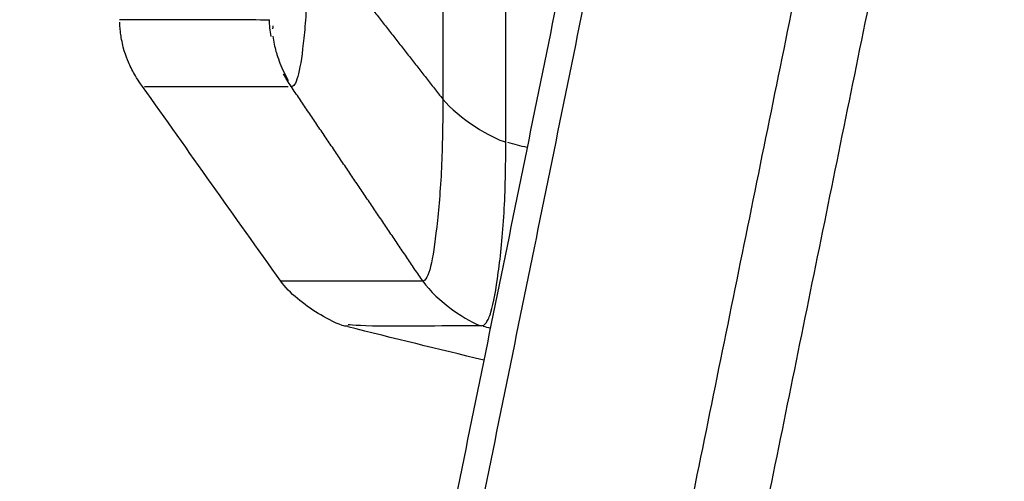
# Model space of a CAD drawing. Header units: millimetres. Extents: x 4946 to 6276, y -4769 to -3439.
# Tile 38 of 195: x 5512 to 5543, y -3678 to -3664. Entities that reach past the tile are written whole.
import ezdxf

# ---------------------------------------------------------------- set-up
doc = ezdxf.new("R2010")
doc.units = ezdxf.units.MM
doc.layers.add('ROXX_NEOmini_FIXTURE', color=7, linetype='Continuous', true_color=0x000000)
doc.dimstyles.get("Standard").update_dxf_attribs({"dimscale": 10, "dimtxt": 2.5, "dimasz": 3, "dimexe": 1, "dimexo": 0.5, "dimgap": 0.8, "dimtad": 1, "dimtoh": 1, "dimdec": 1, "dimzin": 1, "dimdsep": 46, "dimtxsty": 'Standard', "dimblk": 'OPEN90', "dimcen": 2.5, "dimadec": 1, "dimazin": 1, "dimtfac": 1, "dimtdec": 4, "dimtix": 1, "dimtofl": 0, "dimtmove": 1, "dimatfit": 3, "dimldrblk": 'OPEN90', "dimfxl": 1, "dimtolj": 1, "dimtzin": 1, "dimarcsym": 0})

# ---------------------------------------------------------------- blocks, each defined once
blk = doc.blocks.new('*D3')
at = {"layer": 'Defpoints', "color": 0}
for p in [(5445.02, -3551.277), (5521.144, -3551.277), (5521.144, -3812.777)]:
    blk.add_point(p, dxfattribs=at)
at = {"layer": 'ROXX_NEOmini_FIXTURE', "color": 0, "lineweight": -2}
for p, q in [((5515.143, -3551.277), (5442.02, -3551.277)), ((5445.02, -3806.776), (5445.02, -3557.278)), ((5515.143, -3812.777), (5442.02, -3812.777))]:
    blk.add_line(p, q, dxfattribs=at)
at = {"layer": 'ROXX_NEOmini_FIXTURE', "color": 0}
for points in [[(5446.02, -3557.278), (5444.02, -3557.278), (5445.02, -3551.277)], [(5444.02, -3806.776), (5446.02, -3806.776), (5445.02, -3812.777)]]:
    blk.add_solid(points, dxfattribs=at)
at = {"layer": 'ROXX_NEOmini_FIXTURE', "color": 0, "insert": (5438.119, -3682.027), "char_height": 9.0015, "attachment_point": 5, "rotation": 90}
blk.add_mtext('\\A1;261.5', dxfattribs=at)

msp = doc.modelspace()

# ---------------------------------------------------------------- linework, layer by layer
at = {"layer": 'ROXX_NEOmini_FIXTURE', "color": 18, "lineweight": -3, "true_color": 0x000000}
for points, knots in [([(5526.91, -3667.818), (5526.908, -3653.844), (5526.91, -3625.777), (5526.911, -3597.71), (5526.91, -3583.736)], [0, 0, 0, 0, 42.040966, 84.082005, 84.082005, 84.082005, 84.082005]), ([(5524.937, -3585.084), (5524.937, -3598.687), (5524.937, -3625.777), (5524.937, -3652.866), (5524.937, -3666.47)], [0, 0, 0, 0, 40.693005, 81.385939, 81.385939, 81.385939, 81.385939]), ([(5520.754, -3661.13), (5520.754, -3661.167), (5520.752, -3661.261), (5520.75, -3661.428), (5520.744, -3661.729), (5520.729, -3662.316), (5520.699, -3663.127), (5520.642, -3664.022), (5520.548, -3665.001), (5520.404, -3665.897), (5520.263, -3666.102), (5520.192, -3666.077)], [0, 0, 0, 0, 0.126439, 0.252877, 0.505754, 1.011509, 2.023018, 3.034527, 4.046036, 6.069053, 8.092071, 8.092071, 8.092071, 8.092071]), ([(5519.621, -3664.497), (5519.629, -3664.577), (5519.644, -3664.666), (5519.662, -3664.754), (5519.677, -3664.827), (5519.696, -3664.902), (5519.716, -3664.976), (5519.725, -3665.009), (5519.735, -3665.042), (5519.745, -3665.074), (5519.773, -3665.166), (5519.805, -3665.258), (5519.84, -3665.347), (5519.879, -3665.448), (5519.923, -3665.547), (5519.97, -3665.644), (5520.011, -3665.728), (5520.055, -3665.811), (5520.101, -3665.89)], [3.219139, 3.219139, 3.219139, 3.219139, 3.500788, 3.500788, 3.500788, 3.732264, 3.732264, 3.732264, 3.835226, 3.835226, 3.835226, 4.123903, 4.123903, 4.123903, 4.4503, 4.4503, 4.4503, 4.735053, 4.735053, 4.735053, 4.735053]), ([(5515.6, -3666.077), (5515.648, -3666.077), (5515.797, -3666.077), (5516.201, -3666.077), (5516.705, -3666.077), (5517.222, -3666.077), (5517.671, -3666.077), (5518.1, -3666.077), (5518.479, -3666.077), (5518.781, -3666.077), (5519.102, -3666.077), (5519.386, -3666.077), (5519.624, -3666.077), (5519.777, -3666.077), (5519.902, -3666.077), (5519.997, -3666.077), (5520.062, -3666.077), (5520.094, -3666.077)], [-87.590724, -87.590724, -87.590724, -87.590724, -72.99227, -58.393815, -43.79536, -36.496132, -29.196905, -21.897677, -18.248064, -14.59845, -10.948836, -7.299222, -5.474416, -3.649609, -2.737205, -1.824802, -0.912398, -0.912398, -0.912398, -0.912398]), ([(5524.937, -3666.47), (5524.937, -3667.209), (5524.92, -3668.691), (5524.748, -3670.577), (5524.598, -3671.639), (5524.439, -3672.087), (5524.355, -3672.171), (5524.314, -3672.177)], [-9.019453, -9.019453, -9.019453, -9.019453, -6.764541, -4.509694, -2.254847, -1.127423, 0, 0, 0, 0]), ([(5526.146, -3673.577), (5526.198, -3673.578), (5526.303, -3673.505), (5526.497, -3673.074), (5526.678, -3672.015), (5526.885, -3670.095), (5526.91, -3668.577), (5526.91, -3667.818)], [-9.218948, -9.218948, -9.218948, -9.218948, -8.066805, -6.914414, -4.609632, -2.304849, 0, 0, 0, 0]), ([(5526.146, -3673.577), (5524.703, -3673.576), (5522.607, -3673.619), (5521.98, -3673.541), (5521.98, -3673.541)], [0, 0, 0, 0, 60.347865, 120.695408, 120.695408, 120.695408, 120.695408])]:
    msp.add_open_spline(points, degree=3, knots=knots, dxfattribs=at)
for points, degree in [([(5536.007, -3626.56), (5520.232, -3704.094), (5504.458, -3781.627)], 2), ([(5505.325, -3781.627), (5521.091, -3704.133), (5536.858, -3626.639)], 2), ([(5540.81, -3639.343), (5526.336, -3710.485), (5511.862, -3781.627)], 2), ([(5542.515, -3642.641), (5528.377, -3712.134), (5514.238, -3781.627)], 2), ([(5520.754, -3661.13), (5522.846, -3663.8), (5524.937, -3666.47)], 2), ([(5519.564, -3664.507), (5519.533, -3664.332), (5519.514, -3664.156), (5519.51, -3663.984)], 3), ([(5519.621, -3664.175), (5519.617, -3664.199), (5519.613, -3664.229), (5519.611, -3664.268)], 3), ([(5520.192, -3666.077), (5520.107, -3665.953), (5520.028, -3665.819), (5519.956, -3665.677)], 3), ([(5524.314, -3672.177), (5522.253, -3669.127), (5520.192, -3666.077)], 2), ([(5524.937, -3666.47), (5525.408, -3667.065), (5526.503, -3667.719), (5526.91, -3667.818)], 3), ([(5527.577, -3667.992), (5527.376, -3667.94), (5527.174, -3667.887), (5526.973, -3667.834)], 3), ([(5524.314, -3672.177), (5521.354, -3672.177), (5519.865, -3672.178), (5519.865, -3672.178)], 3), ([(5524.314, -3672.177), (5524.733, -3672.798), (5525.762, -3673.472), (5526.146, -3673.577)], 3), ([(5526.439, -3673.657), (5526.36, -3673.636), (5526.281, -3673.614), (5526.203, -3673.593)], 3)]:
    msp.add_open_spline(points, degree=degree, dxfattribs=at)
msp.add_rational_spline([(5514.821, -3663.981), (5514.82, -3663.982), (5519.51, -3663.984)], [1, 0.999185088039, 1], degree=2, dxfattribs=at)
at = {"layer": 'ROXX_NEOmini_FIXTURE', "color": 18, "true_color": 0x000000}
for points, knots in [([(5515.533, -3666.078), (5515.496, -3666.026), (5515.453, -3665.962), (5515.397, -3665.875), (5515.338, -3665.784), (5515.285, -3665.692), (5515.224, -3665.581), (5515.188, -3665.511), (5515.127, -3665.385), (5515.018, -3665.158), (5514.898, -3664.694), (5514.866, -3664.51), (5514.845, -3664.354), (5514.829, -3664.206), (5514.825, -3664.066)], [0.64676, 0.64676, 0.64676, 0.64676, 1.061524, 1.061524, 1.061524, 2.212643, 2.212643, 3.599821, 3.599821, 4.75351, 4.75351, 5.314013, 5.314013, 5.621009, 5.621009, 5.621009, 5.621009]), ([(5515.533, -3666.078), (5515.496, -3666.026), (5515.453, -3665.962), (5515.397, -3665.875), (5515.338, -3665.784), (5515.285, -3665.692), (5515.224, -3665.581), (5515.188, -3665.511), (5515.127, -3665.385), (5515.018, -3665.158), (5514.898, -3664.694), (5514.866, -3664.51), (5514.845, -3664.354), (5514.829, -3664.206), (5514.825, -3664.066)], [0.64676, 0.64676, 0.64676, 0.64676, 1.061524, 1.061524, 1.061524, 2.212643, 2.212643, 3.599821, 3.599821, 4.75351, 4.75351, 5.314013, 5.314013, 5.621009, 5.621009, 5.621009, 5.621009]), ([(5521.979, -3673.59), (5521.972, -3673.59), (5521.966, -3673.59), (5521.945, -3673.59), (5521.919, -3673.589), (5521.869, -3673.585), (5521.822, -3673.573), (5521.786, -3673.561), (5521.553, -3673.486), (5521.238, -3673.31), (5521.035, -3673.185), (5520.604, -3672.918), (5520.13, -3672.55), (5519.865, -3672.178)], [112.24679, 112.24679, 112.24679, 112.24679, 115.241886, 115.241886, 123.089296, 123.089296, 123.203128, 123.203128, 123.203128, 124.046292, 124.046292, 124.046292, 125.584939, 125.584939, 125.584939, 125.584939]), ([(5521.979, -3673.59), (5521.972, -3673.59), (5521.966, -3673.59), (5521.945, -3673.59), (5521.919, -3673.589), (5521.869, -3673.585), (5521.822, -3673.573), (5521.786, -3673.561), (5521.553, -3673.486), (5521.238, -3673.31), (5521.035, -3673.185), (5520.604, -3672.918), (5520.13, -3672.55), (5519.865, -3672.178)], [112.24679, 112.24679, 112.24679, 112.24679, 115.241886, 115.241886, 123.089296, 123.089296, 123.203128, 123.203128, 123.203128, 124.046292, 124.046292, 124.046292, 125.584939, 125.584939, 125.584939, 125.584939])]:
    msp.add_open_spline(points, degree=3, knots=knots, dxfattribs=at)
for points in [[(5519.865, -3672.178), (5518.422, -3670.144), (5516.979, -3668.11), (5515.536, -3666.076)], [(5519.865, -3672.178), (5518.422, -3670.144), (5516.979, -3668.11), (5515.536, -3666.076)], [(5526.223, -3674.651), (5524.801, -3674.308), (5523.381, -3673.961), (5521.963, -3673.607)], [(5526.223, -3674.651), (5524.801, -3674.308), (5523.381, -3673.961), (5521.963, -3673.607)]]:
    msp.add_open_spline(points, degree=3, dxfattribs=at)

# ---------------------------------------------------------------- dimensions: what is measured, and where the dimension line sits
at = {"layer": 'ROXX_NEOmini_FIXTURE', "color": 5, "true_color": 0x0000ff}
dim = msp.add_linear_dim(base=(5445.02, -3551.277), p1=(5521.144, -3812.777), p2=(5521.144, -3551.277), angle=90, dimstyle='Standard', override={"dimscale": 3.0005, "dimtxt": 3, "dimasz": 2, "dimexe": 1, "dimexo": 2, "dimgap": 0.8, "dimtad": 1, "dimtih": 0, "dimtoh": 0, "dimdec": 1, "dimlfac": 1, "dimzin": 1, "dimtxsty": 'Standard', "dimsah": 0, "dimcen": 2.5, "dimadec": 1, "dimazin": 1, "dimtix": 0, "dimtmove": 0, "dimtzin": 1}, dxfattribs=at)
dim.commit()
dim.dimension.update_dxf_attribs({"geometry": '*D3', "text_midpoint": (5438.119, -3682.027)})

doc.saveas('drawing.dxf')
